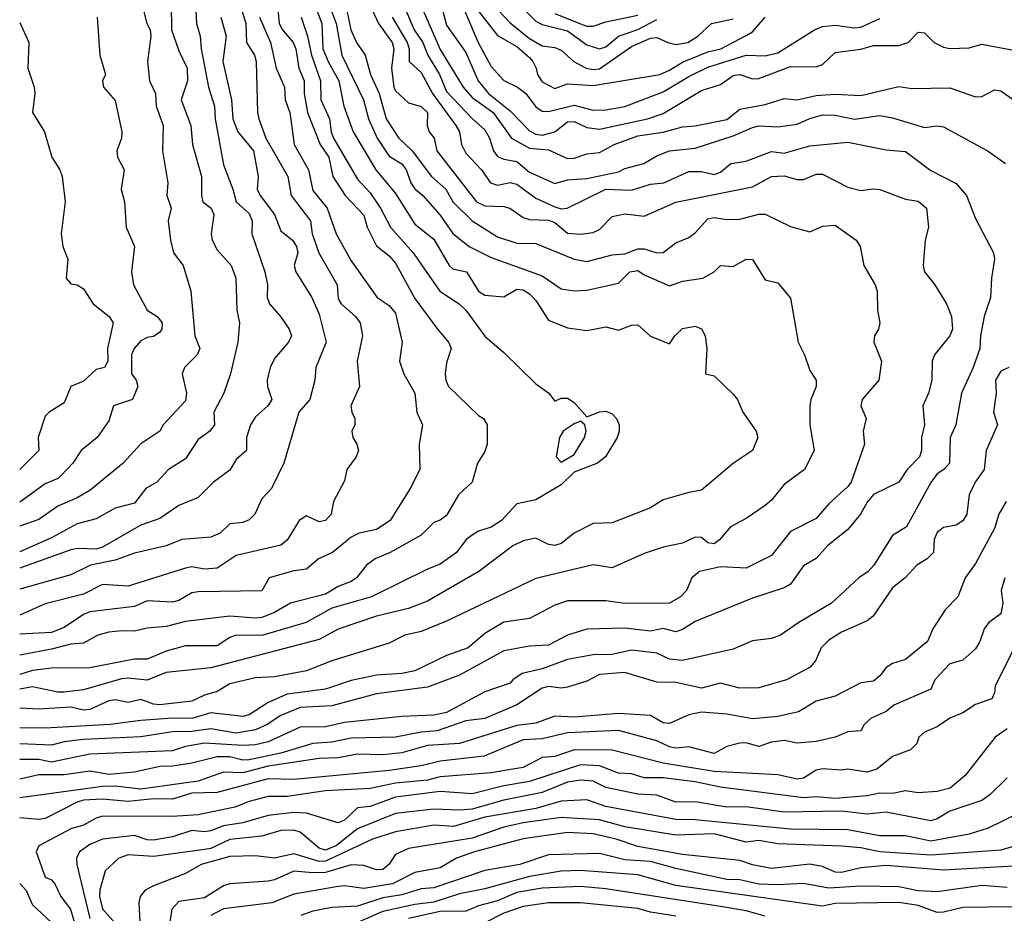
# Model space of a CAD drawing. Header units: metres. Extents: x -51132 to -49532, y -231222 to -229437.
# Tile 243 of 256: x -51132 to -51054, y -230371 to -230300. Entities that reach past the tile are written whole.
import ezdxf

# ---------------------------------------------------------------- set-up
doc = ezdxf.new("R2010")
doc.units = ezdxf.units.M
for name, color, linetype in [('CONTOUR_HALF', 8, 'Continuous'), ('CONTOUR_INDEX', 1, 'Continuous'), ('CONTOUR_INTER', 3, 'Continuous')]:
    doc.layers.add(name, color=color, linetype=linetype)

msp = doc.modelspace()

# ---------------------------------------------------------------- linework, layer by layer
at = {"layer": 'CONTOUR_HALF'}
for points, elevation in [([(-51102.754, -230296.259), (-51100.618, -230301.259), (-51099.951, -230302.259), (-51099.565, -230303.259), (-51098.635, -230304.759), (-51098.08, -230306.091), (-51096.08, -230308.231), (-51095.08, -230309.122), (-51094.702, -230309.759), (-51094.404, -230310.759), (-51094.08, -230311.198), (-51093.58, -230311.412), (-51092.58, -230311.587), (-51091.58, -230312.439), (-51089.58, -230313.311), (-51088.58, -230313.034), (-51087.08, -230312.939), (-51084.58, -230312.413), (-51084.08, -230312.154), (-51082.598, -230311.759), (-51081.58, -230311.143), (-51080.58, -230310.763), (-51078.58, -230310.56), (-51075.58, -230309.583), (-51074.08, -230308.928), (-51073.58, -230308.808), (-51072.08, -230308.877), (-51070.58, -230308.668), (-51069.58, -230308.214), (-51068.58, -230307.931), (-51067.58, -230307.966), (-51066.08, -230308.269), (-51064.08, -230307.995), (-51063.08, -230308.17), (-51060.58, -230308.935), (-51059.58, -230308.807), (-51059.08, -230308.882), (-51055.58, -230310.795), (-51054.223, -230311.759)], 59.5), ([(-51107.329, -230299.259), (-51106.754, -230300.759), (-51106.292, -230303.259), (-51104.609, -230306.759), (-51104.206, -230308.259), (-51103.528, -230309.759), (-51102.58, -230311.175), (-51101.58, -230311.787), (-51101.24, -230312.259), (-51100.895, -230313.259), (-51100.58, -230313.737), (-51099.949, -230314.259), (-51098.58, -230315.808), (-51097.58, -230317.24), (-51096.32, -230318.259), (-51094.58, -230319.122), (-51090.58, -230320.554), (-51089.08, -230321.574), (-51088.08, -230321.729), (-51087.08, -230321.679), (-51084.58, -230321.147), (-51083.689, -230320.259), (-51083.08, -230320.138), (-51082.58, -230320.478), (-51080.58, -230321.351), (-51079.58, -230320.98), (-51077.979, -230320.759), (-51077.087, -230320.259), (-51076.58, -230319.742), (-51075.58, -230319.834), (-51074.58, -230319.264), (-51074.08, -230319.294), (-51073.08, -230320.875), (-51072.08, -230321.12), (-51071.08, -230322.311), (-51070.501, -230325.759), (-51069.996, -230326.759), (-51069.58, -230327.99), (-51069.09, -230328.759), (-51069.088, -230329.259), (-51069.496, -230330.259), (-51069.562, -230330.759), (-51069.572, -230332.259), (-51069.238, -230334.259), (-51070.001, -230335.759), (-51071.58, -230336.939), (-51072.58, -230338.157), (-51073.08, -230338.58), (-51074.58, -230339.607), (-51075.809, -230340.259), (-51076.631, -230341.259), (-51077.08, -230341.578), (-51077.58, -230341.513), (-51078.08, -230341.103), (-51078.58, -230341.074), (-51079.58, -230341.55), (-51081.08, -230341.863), (-51082.58, -230342.36), (-51085.08, -230343.471), (-51086.58, -230343.235), (-51091.08, -230344.319), (-51098.08, -230347.652), (-51100.08, -230348.462), (-51101.358, -230348.759), (-51102.58, -230349.38), (-51107.08, -230350.773), (-51109.08, -230351.546), (-51111.58, -230352.013), (-51113.08, -230352.105), (-51115.08, -230352.566), (-51116.08, -230353.171), (-51117.08, -230353.462), (-51118.08, -230353.937), (-51120.58, -230354.221), (-51121.08, -230354.164), (-51122.08, -230353.8), (-51123.08, -230354.048), (-51124.08, -230353.843), (-51124.58, -230353.907), (-51126.08, -230354.584), (-51126.58, -230354.629), (-51127.58, -230354.415), (-51130.08, -230354.572), (-51131.58, -230354.49)], 61.5), ([(-51119.705, -230299.259), (-51119.676, -230301.259), (-51119.08, -230302.911), (-51118.434, -230304.259), (-51118.412, -230305.259), (-51118.911, -230306.759), (-51118.148, -230308.759), (-51118.029, -230310.259), (-51117.315, -230312.759), (-51117.323, -230314.259), (-51117.217, -230314.759), (-51116.564, -230315.259), (-51116.336, -230315.759), (-51116.548, -230317.259), (-51116.487, -230317.759), (-51116.08, -230318.513), (-51114.996, -230319.759), (-51114.622, -230320.759), (-51114.539, -230323.259), (-51114.329, -230324.259), (-51114.471, -230325.759), (-51115.041, -230328.259), (-51115.55, -230329.759), (-51116.34, -230331.259), (-51116.3, -230332.259), (-51116.665, -230332.759), (-51117.58, -230333.414), (-51118.58, -230334.917), (-51119.912, -230335.759), (-51120.822, -230336.759), (-51121.684, -230337.259), (-51122.58, -230338.392), (-51124.08, -230338.793), (-51125.58, -230339.618), (-51127.08, -230340.011), (-51129.08, -230341.132), (-51131.58, -230342.231)], 65.5), ([(-51104.08, -230299.347), (-51103.436, -230300.759), (-51102.345, -230302.259), (-51102.218, -230302.759), (-51102.406, -230304.259), (-51102.223, -230305.759), (-51102.08, -230306.059), (-51101.08, -230306.978), (-51100.08, -230307.279), (-51099.591, -230307.759), (-51099.602, -230308.759), (-51099.456, -230309.259), (-51099.066, -230309.759), (-51098.854, -230310.759), (-51095.722, -230314.759), (-51095.08, -230315.081), (-51093.58, -230315.128), (-51093.127, -230315.259), (-51092.08, -230315.984), (-51091.58, -230316.154), (-51090.08, -230316.192), (-51089.58, -230316.382), (-51088.58, -230317.228), (-51087.58, -230317.285), (-51086.58, -230317.159), (-51086.08, -230316.922), (-51085.08, -230315.905), (-51084.08, -230315.709), (-51082.58, -230315.88), (-51080.08, -230314.773), (-51074.08, -230313.573), (-51072.58, -230312.767), (-51071.58, -230312.713), (-51070.58, -230313.013), (-51070.08, -230312.996), (-51069.08, -230312.583), (-51068.58, -230312.588), (-51066.58, -230313.601), (-51065.58, -230313.864), (-51064.58, -230313.728), (-51064.08, -230313.798), (-51062.08, -230314.551), (-51061.08, -230314.698), (-51060.424, -230315.259), (-51060.265, -230316.759), (-51060.517, -230317.759), (-51060.694, -230319.759), (-51060.567, -230320.259), (-51059.758, -230321.259), (-51058.853, -230322.759), (-51058.47, -230323.759), (-51058.371, -230324.759), (-51058.58, -230325.259), (-51059.8, -230326.759), (-51059.979, -230327.259), (-51060.004, -230328.759), (-51060.255, -230329.759), (-51060.704, -230330.759), (-51060.57, -230332.259), (-51060.815, -230333.259), (-51060.8, -230334.259), (-51060.972, -230334.759), (-51061.936, -230335.759), (-51062.58, -230336.748), (-51064.58, -230337.716), (-51065.08, -230338.314), (-51065.589, -230339.259), (-51066.58, -230340.454), (-51068.194, -230341.759), (-51069.08, -230342.748), (-51070.08, -230343.33), (-51071.08, -230344.746), (-51071.58, -230345.035), (-51074.08, -230345.859), (-51078.58, -230347.674), (-51079.58, -230348.32), (-51080.08, -230348.504), (-51081.08, -230348.246), (-51082.08, -230348.432), (-51084.08, -230348.217), (-51087.08, -230348.297), (-51088.58, -230348.769), (-51090.08, -230349.534), (-51091.58, -230349.626), (-51093.58, -230349.985), (-51097.08, -230351.906), (-51099.58, -230352.835), (-51103.58, -230353.372), (-51107.08, -230354.305), (-51109.58, -230354.434), (-51111.08, -230355.056), (-51112.15, -230355.759), (-51113.08, -230356.179), (-51114.58, -230356.433), (-51116.58, -230356.1), (-51118.08, -230356.323), (-51119.58, -230356.348), (-51122.08, -230356.737), (-51126.58, -230356.938), (-51128.08, -230357.115), (-51129.08, -230357.391), (-51131.58, -230357.274)], 60.5), ([(-51098.627, -230298.759), (-51098.08, -230300.902), (-51096.58, -230303.041), (-51095.604, -230305.259), (-51094.801, -230306.259), (-51093.08, -230307.628), (-51091.58, -230309.191), (-51091.08, -230309.451), (-51090.58, -230309.527), (-51089.58, -230309.261), (-51088.58, -230308.475), (-51088.08, -230308.468), (-51087.08, -230308.927), (-51086.08, -230309.044), (-51082.306, -230308.259), (-51081.08, -230307.832), (-51078.08, -230306.018), (-51076.58, -230305.563), (-51075.58, -230304.857), (-51075.08, -230304.778), (-51074.08, -230305.107), (-51073.58, -230305.072), (-51071.08, -230304.128), (-51069.08, -230304.158), (-51068.58, -230303.973), (-51067.58, -230303.034), (-51065.58, -230302.779), (-51064.58, -230302.488), (-51062.58, -230302.501), (-51061.854, -230302.259), (-51061.08, -230301.454), (-51060.58, -230301.487), (-51059.807, -230302.259), (-51059.08, -230302.636), (-51058.58, -230302.741), (-51057.08, -230302.666), (-51056.08, -230302.383), (-51053.58, -230302.859)], 58.5), ([(-51095.58, -230299.793), (-51094.08, -230301.703), (-51092.58, -230302.568), (-51091.58, -230303.44), (-51091.307, -230303.759), (-51091.048, -230304.259), (-51090.959, -230304.759), (-51090.58, -230305.355), (-51089.58, -230305.862), (-51088.58, -230305.494), (-51086.58, -230305.637), (-51081.336, -230304.759), (-51080.58, -230304.44), (-51079.58, -230303.803), (-51077.58, -230302.996), (-51076.566, -230302.759), (-51074.58, -230301.718), (-51074.08, -230301.429), (-51073.08, -230300.27)], 57.5), ([(-51091.926, -230299.759), (-51091.08, -230300.571), (-51090.58, -230300.855), (-51088.58, -230301.333), (-51087.08, -230302.45), (-51086.08, -230302.744), (-51085.58, -230302.608), (-51084.58, -230301.749), (-51083.08, -230301.225), (-51081.58, -230300.463)], 56.5), ([(-51109.501, -230300.259), (-51109.007, -230301.759), (-51108.684, -230303.259), (-51107.97, -230305.259), (-51107.961, -230306.759), (-51107.265, -230308.259), (-51107.148, -230309.259), (-51106.958, -230309.759), (-51105.08, -230312.972), (-51104.08, -230314.04), (-51103.259, -230315.259), (-51102.483, -230316.759), (-51100.691, -230318.759), (-51098.6, -230321.759), (-51097.083, -230322.759), (-51096.561, -230323.259), (-51095.08, -230325.301), (-51093.58, -230326.589), (-51091.08, -230329.05), (-51090.065, -230329.759), (-51089.58, -230330.408), (-51089.08, -230330.17), (-51088.58, -230330.162), (-51088.08, -230330.504), (-51087.08, -230331.631), (-51086.08, -230331.232), (-51085.58, -230331.184), (-51085.08, -230331.401), (-51084.748, -230331.759), (-51084.535, -230332.259), (-51084.534, -230332.759), (-51084.685, -230333.259), (-51085.62, -230334.759), (-51086.247, -230335.259), (-51088.08, -230335.98), (-51089.08, -230336.972), (-51091.08, -230338.145), (-51092.58, -230338.446), (-51093.778, -230339.759), (-51094.58, -230340.29), (-51095.58, -230340.61), (-51096.08, -230340.923), (-51096.537, -230341.259), (-51097.315, -230342.259), (-51098.58, -230343.198), (-51099.58, -230343.579), (-51103.964, -230345.759), (-51107.08, -230346.651), (-51109.109, -230347.759), (-51112.58, -230348.778), (-51114.583, -230348.759), (-51115.08, -230348.942), (-51116.08, -230349.601), (-51118.58, -230349.583), (-51120.08, -230350.005), (-51121.58, -230350.64), (-51122.58, -230350.633), (-51126.08, -230351.308), (-51129.08, -230351.358), (-51130.58, -230351.525), (-51131.58, -230351.836)], 62.5), ([(-51112.749, -230300.259), (-51111.886, -230302.259), (-51111.448, -230304.259), (-51110.806, -230305.759), (-51110.754, -230306.759), (-51110.378, -230307.759), (-51110.031, -230310.259), (-51108.929, -230312.259), (-51108.58, -230313.88), (-51107.45, -230315.259), (-51106.744, -230317.259), (-51105.58, -230319.388), (-51103.535, -230322.259), (-51102.58, -230322.889), (-51102.08, -230323.489), (-51101.565, -230325.759), (-51101.781, -230327.259), (-51101.444, -230328.259), (-51100.581, -230329.759), (-51100.406, -230331.259), (-51099.97, -230332.259), (-51100.244, -230333.759), (-51100.189, -230335.759), (-51100.941, -230337.259), (-51102.498, -230339.759), (-51103.58, -230340.474), (-51104.944, -230340.759), (-51105.58, -230341.078), (-51107.03, -230342.259), (-51108.12, -230342.759), (-51109.08, -230343.575), (-51110.08, -230343.72), (-51111.993, -230344.259), (-51112.58, -230345.283), (-51117.58, -230345.346), (-51118.08, -230345.445), (-51119.08, -230346.041), (-51119.58, -230346.17), (-51121.58, -230346.057), (-51122.58, -230346.515), (-51126.08, -230346.938), (-51126.58, -230347.13), (-51128.08, -230348.154), (-51129.08, -230348.538), (-51131.58, -230348.678)], 63.5), ([(-51115.804, -230300.259), (-51115.387, -230301.759), (-51115.645, -230303.759), (-51114.963, -230306.759), (-51114.846, -230308.259), (-51114.472, -230309.259), (-51113.244, -230310.759), (-51112.873, -230312.759), (-51112.94, -230313.759), (-51112.699, -230314.259), (-51111.576, -230315.759), (-51111.08, -230317.029), (-51110.175, -230317.759), (-51109.868, -230318.259), (-51109.753, -230318.759), (-51110.054, -230319.759), (-51109.923, -230320.259), (-51108.667, -230322.259), (-51108.08, -230323.58), (-51107.537, -230325.759), (-51108.344, -230327.759), (-51108.432, -230328.759), (-51108.808, -230330.259), (-51109.669, -230331.259), (-51110.851, -230335.259), (-51111.814, -230337.259), (-51112.58, -230338.069), (-51113.125, -230339.259), (-51113.58, -230339.7), (-51114.08, -230339.93), (-51115.08, -230340.016), (-51115.858, -230340.759), (-51116.58, -230341.064), (-51118.859, -230341.259), (-51120.08, -230341.752), (-51122.58, -230342.316), (-51124.08, -230342.883), (-51126.013, -230343.259), (-51127.58, -230344.011), (-51131.58, -230345.153)], 64.5), ([(-51125.504, -230300.259), (-51125.282, -230303.259), (-51124.834, -230304.759), (-51125.092, -230305.259), (-51124.995, -230305.759), (-51124.08, -230306.797), (-51123.576, -230309.259), (-51123.594, -230309.759), (-51123.948, -230310.759), (-51123.905, -230311.259), (-51123.391, -230312.259), (-51123.616, -230313.759), (-51123.351, -230314.759), (-51123.213, -230316.759), (-51122.57, -230318.259), (-51122.807, -230320.259), (-51122.646, -230321.259), (-51121.582, -230323.259), (-51120.783, -230323.759), (-51120.407, -230324.259), (-51120.425, -230324.759), (-51120.58, -230324.986), (-51121.08, -230325.319), (-51121.58, -230325.397), (-51122.08, -230325.672), (-51122.591, -230326.259), (-51122.811, -230326.759), (-51122.808, -230328.259), (-51122.453, -230328.759), (-51122.31, -230329.259), (-51122.74, -230330.259), (-51124.214, -230330.759), (-51124.58, -230331.95), (-51125.489, -230333.259), (-51126.76, -230334.259), (-51127.402, -230335.259), (-51128.339, -230336.259), (-51128.58, -230336.474), (-51129.58, -230336.888), (-51131.58, -230338.311)], 66.5), ([(-51053.97, -230327.759), (-51054.58, -230328.043), (-51055.002, -230328.759), (-51054.944, -230329.759), (-51055.173, -230331.259), (-51054.842, -230332.259), (-51055.728, -230334.259), (-51055.901, -230335.759), (-51056.61, -230336.759), (-51057.066, -230337.759), (-51057.252, -230339.259), (-51057.58, -230339.776), (-51058.08, -230340.122), (-51059.08, -230340.298), (-51059.58, -230340.701), (-51059.81, -230341.259), (-51059.873, -230342.259), (-51060.378, -230342.759), (-51061.185, -230343.259), (-51062.104, -230344.259), (-51063.08, -230345.056), (-51064.611, -230347.259), (-51065.08, -230347.62), (-51067.08, -230348.516), (-51068.08, -230349.145), (-51068.691, -230349.759), (-51069.118, -230350.759), (-51069.541, -230351.259), (-51071.418, -230352.259), (-51073.58, -230352.893), (-51075.08, -230352.914), (-51076.58, -230352.526), (-51078.08, -230352.902), (-51080.08, -230352.475), (-51081.58, -230352.443), (-51084.08, -230351.684), (-51086.08, -230351.854), (-51087.08, -230352.372), (-51088.58, -230352.849), (-51089.08, -230352.922), (-51090.08, -230352.791), (-51090.58, -230352.913), (-51092.58, -230354.212), (-51095.08, -230355.282), (-51096.58, -230355.49), (-51098.822, -230356.259), (-51100.08, -230356.369), (-51102.08, -230356.771), (-51105.58, -230356.833), (-51107.08, -230357.162), (-51108.58, -230357.261), (-51111.08, -230358.018), (-51113.58, -230358.531), (-51114.08, -230358.566), (-51115.08, -230358.291), (-51116.08, -230358.303), (-51118.08, -230358.812), (-51119.58, -230359.041), (-51120.58, -230359.057), (-51122.58, -230359.511), (-51124.58, -230359.677), (-51126.08, -230359.422), (-51128.08, -230359.722), (-51130.08, -230359.717), (-51131.58, -230360.05)], 59.5), ([(-51088.08, -230332.169), (-51088.939, -230332.759), (-51089.227, -230333.259), (-51089.482, -230334.759), (-51089.08, -230335.18), (-51088.08, -230334.581), (-51087.263, -230333.259), (-51087.118, -230332.759), (-51087.22, -230332.259), (-51087.58, -230331.959), (-51088.08, -230332.169)], 62.5), ([(-51054.274, -230344.259), (-51054.559, -230345.259), (-51054.437, -230346.259), (-51054.58, -230347.073), (-51055.517, -230347.759), (-51055.906, -230348.259), (-51056.231, -230349.259), (-51056.58, -230349.826), (-51057.58, -230350.706), (-51058.58, -230351.005), (-51059.765, -230352.259), (-51060.08, -230352.989), (-51062.986, -230354.259), (-51063.58, -230354.739), (-51064.755, -230355.259), (-51065.311, -230355.759), (-51065.58, -230356.261), (-51066.58, -230356.335), (-51067.58, -230356.765), (-51069.08, -230357.099), (-51070.58, -230357.236), (-51071.58, -230357.026), (-51072.58, -230357.149), (-51073.58, -230357.495), (-51074.58, -230357.193), (-51075.08, -230357.238), (-51076.08, -230357.491), (-51077.08, -230358.046), (-51079.08, -230357.528), (-51080.08, -230357.625), (-51080.58, -230357.53), (-51081.58, -230357.047), (-51084.58, -230356.242), (-51088.58, -230356.409), (-51090.58, -230356.889), (-51092.08, -230356.966), (-51095.144, -230358.259), (-51098.58, -230358.645), (-51100.08, -230359.014), (-51102.58, -230359.373), (-51110.08, -230360.07), (-51112.08, -230360.04), (-51116.08, -230361.088), (-51118.08, -230361.155), (-51119.58, -230361.619), (-51121.08, -230361.586), (-51123.08, -230361.797), (-51125.08, -230361.611), (-51126.58, -230361.706), (-51127.08, -230361.847), (-51129.58, -230363.144), (-51130.08, -230363.227), (-51131.58, -230363.081)], 58.5), ([(-51054.08, -230356.107), (-51055.037, -230356.759), (-51057.383, -230359.759), (-51058.553, -230360.759), (-51059.58, -230361.022), (-51061.08, -230361.128), (-51062.08, -230360.979), (-51063.08, -230361.175), (-51064.08, -230361.153), (-51065.08, -230361.372), (-51067.58, -230361.582), (-51069.08, -230361.437), (-51070.08, -230361.508), (-51076.58, -230360.689), (-51078.58, -230360.251), (-51081.08, -230359.953), (-51082.58, -230359.947), (-51083.58, -230359.633), (-51084.58, -230359.581), (-51086.08, -230359.019), (-51087.58, -230358.919), (-51091.58, -230360.241), (-51093.58, -230360.581), (-51096.08, -230361.194), (-51098.58, -230361.022), (-51102.08, -230361.462), (-51104.08, -230362.197), (-51105.08, -230362.31), (-51106.08, -230363.261), (-51106.58, -230363.487), (-51109.08, -230362.73), (-51110.08, -230362.657), (-51112.08, -230362.917), (-51114.08, -230363.493), (-51115.58, -230363.72), (-51116.58, -230364.111), (-51117.08, -230364.188), (-51118.08, -230364.088), (-51119.58, -230364.59), (-51121.08, -230364.832), (-51121.58, -230364.809), (-51122.58, -230364.486), (-51125.08, -230364.755), (-51126.08, -230365.173), (-51126.891, -230365.759), (-51127.124, -230366.259), (-51127.096, -230366.759), (-51126.08, -230370.997)], 57.5), ([(-51053.08, -230362.682), (-51055.58, -230363.904), (-51057.08, -230364.371), (-51060.08, -230364.918), (-51062.08, -230364.498), (-51064.08, -230364.503), (-51066.58, -230364.041), (-51071.08, -230363.97), (-51078.58, -230363.252), (-51080.08, -230363.227), (-51085.58, -230362.195), (-51087.08, -230361.68), (-51089.08, -230361.778), (-51091.08, -230362.356), (-51095.08, -230363.029), (-51097.533, -230363.759), (-51099.08, -230363.674), (-51102.08, -230364.179), (-51103.889, -230364.759), (-51107.58, -230366.477), (-51108.08, -230366.509), (-51110.08, -230365.918), (-51111.58, -230366.245), (-51113.08, -230366.072), (-51115.08, -230366.134), (-51117.345, -230366.759), (-51118.58, -230367.449), (-51121.08, -230368.413), (-51121.728, -230368.759), (-51122.12, -230369.259), (-51122.244, -230369.759), (-51122.158, -230371.259)], 56.5), ([(-51053.58, -230366.887), (-51059.08, -230367.198), (-51063.58, -230366.823), (-51065.58, -230367.006), (-51067.08, -230367.373), (-51067.58, -230367.345), (-51068.58, -230366.901), (-51069.58, -230366.725), (-51072.58, -230367.053), (-51074.08, -230366.788), (-51075.08, -230366.443), (-51079.58, -230365.953), (-51083.08, -230365.339), (-51084.77, -230364.759), (-51086.58, -230364.349), (-51088.58, -230364.241), (-51092.08, -230364.737), (-51095.897, -230365.759), (-51097.315, -230366.259), (-51098.58, -230367.011), (-51100.58, -230367.381), (-51102.313, -230368.259), (-51104.58, -230368.635), (-51106.08, -230368.421), (-51106.58, -230368.483), (-51110.08, -230369.07), (-51111.783, -230369.759), (-51115.58, -230370.237), (-51116.568, -230370.759)], 55.5), ([(-51045.58, -230369.961), (-51057.58, -230370.116), (-51059.08, -230370.492), (-51059.58, -230370.508), (-51061.08, -230369.969), (-51062.58, -230369.725), (-51067.58, -230369.818), (-51068.58, -230370.022), (-51080.08, -230368.404), (-51083.08, -230367.557), (-51087.58, -230367.21), (-51089.08, -230367.268), (-51091.58, -230367.691), (-51095.08, -230368.648), (-51097.08, -230369.04), (-51099.08, -230369.704), (-51100.58, -230369.878), (-51103.08, -230370.43), (-51105.08, -230371.302)], 54.5), ([(-51131.58, -230368.245), (-51131.08, -230368.786), (-51130.58, -230369.91), (-51129.08, -230371.307)], 58.5), ([(-51080.08, -230370.8), (-51082.08, -230370.502), (-51083.08, -230370.199), (-51087.58, -230369.754), (-51090.08, -230369.764), (-51092.08, -230370.033), (-51093.58, -230370.562), (-51095.08, -230371.327)], 53.5)]:
    msp.add_lwpolyline(points, dxfattribs=dict(at, elevation=elevation))
at = {"layer": 'CONTOUR_INDEX'}
for points, elevation in [([(-51117.809, -230298.759), (-51117.711, -230300.759), (-51117.412, -230301.759), (-51117.341, -230302.759), (-51116.763, -230305.759), (-51116.284, -230307.259), (-51116.251, -230308.259), (-51115.58, -230311.852), (-51114.85, -230313.759), (-51114.6, -230314.759), (-51113.58, -230315.672), (-51113.338, -230316.259), (-51113.354, -230317.259), (-51112.355, -230320.259), (-51112.137, -230321.259), (-51112.15, -230322.259), (-51111.967, -230322.759), (-51111.107, -230323.759), (-51110.421, -230324.759), (-51110.243, -230325.259), (-51110.495, -230325.759), (-51111.58, -230327.048), (-51111.919, -230327.759), (-51112.165, -230328.759), (-51112.129, -230329.259), (-51111.806, -230330.259), (-51112.108, -230330.759), (-51113.08, -230331.633), (-51113.477, -230332.259), (-51113.785, -230333.259), (-51113.772, -230334.259), (-51114.58, -230334.968), (-51115.08, -230335.824), (-51116.377, -230336.759), (-51117.58, -230337.945), (-51119.08, -230338.573), (-51120.58, -230339.598), (-51122.08, -230340.132), (-51125.08, -230341.851), (-51125.58, -230342.005), (-51127.08, -230341.965), (-51127.58, -230342.061), (-51131.58, -230343.505)], 65), ([(-51102.347, -230300.259), (-51101.181, -230302.259), (-51101.007, -230302.759), (-51101.009, -230303.759), (-51100.08, -230304.623), (-51099.19, -230306.259), (-51097.361, -230308.759), (-51097.058, -230309.259), (-51096.92, -230310.259), (-51096.58, -230310.94), (-51095.35, -230312.259), (-51094.638, -230313.259), (-51094.08, -230313.438), (-51093.08, -230313.246), (-51092.58, -230313.363), (-51091.08, -230314.469), (-51089.58, -230315.142), (-51089.08, -230315.299), (-51088.627, -230315.259), (-51085.58, -230313.752), (-51083.58, -230313.833), (-51082.08, -230313.371), (-51081.039, -230313.259), (-51079.08, -230312.382), (-51078.08, -230312.382), (-51077.08, -230312.626), (-51076.58, -230312.434), (-51075.767, -230311.759), (-51074.58, -230311.576), (-51072.58, -230310.806), (-51071.58, -230310.939), (-51069.58, -230310.366), (-51066.58, -230310.086), (-51063.58, -230310.683), (-51062.08, -230310.822), (-51060.08, -230312.287), (-51058.08, -230313.322), (-51057.278, -230314.259), (-51056.58, -230316.079), (-51055.16, -230318.759), (-51055.089, -230319.259), (-51055.321, -230320.759), (-51055.388, -230322.259), (-51055.899, -230323.759), (-51056.191, -230325.259), (-51056.238, -230326.259), (-51056.745, -230327.759), (-51057.674, -230329.759), (-51058.117, -230332.259), (-51058.556, -230333.259), (-51058.618, -230335.259), (-51059.054, -230335.759), (-51059.58, -230336.093), (-51060.08, -230336.79), (-51061.994, -230340.259), (-51063.08, -230340.932), (-51064.564, -230343.259), (-51065.007, -230343.759), (-51065.72, -230344.259), (-51067.867, -230346.259), (-51070.448, -230347.759), (-51071.872, -230348.759), (-51072.58, -230349.008), (-51074.08, -230349.189), (-51075.58, -230349.867), (-51079.58, -230350.746), (-51080.58, -230350.649), (-51081.58, -230350.181), (-51083.58, -230349.925), (-51085.08, -230350.281), (-51086.58, -230350.303), (-51088.58, -230350.666), (-51090.58, -230351.397), (-51092.138, -230351.759), (-51092.879, -230352.259), (-51093.08, -230352.533), (-51095.08, -230353.204), (-51098.08, -230354.832), (-51099.08, -230355.025), (-51101.58, -230355.143), (-51106.08, -230355.615), (-51107.58, -230355.94), (-51109.58, -230355.972), (-51112.08, -230357.13), (-51113.08, -230357.354), (-51114.08, -230357.419), (-51117.08, -230357.232), (-51118.58, -230357.494), (-51119.58, -230357.834), (-51126.08, -230358.097), (-51129.08, -230358.721), (-51130.08, -230358.511), (-51131.58, -230358.503)], 60), ([(-51054.08, -230368.545), (-51056.08, -230368.392), (-51059.58, -230368.902), (-51061.08, -230368.809), (-51062.58, -230368.497), (-51065.58, -230368.451), (-51068.08, -230368.606), (-51070.08, -230368.249), (-51072.08, -230368.356), (-51073.58, -230368.282), (-51075.08, -230367.964), (-51076.08, -230367.927), (-51080.08, -230367.067), (-51082.08, -230366.511), (-51084.08, -230366.394), (-51086.08, -230365.89), (-51090.08, -230365.994), (-51092.326, -230366.759), (-51095.08, -230367.226), (-51099.08, -230368.574), (-51100.08, -230368.671), (-51101.58, -230369.14), (-51103.08, -230369.355), (-51105.08, -230370.025), (-51107.08, -230370.121), (-51108.58, -230370.42), (-51109.53, -230370.759)], 55)]:
    msp.add_lwpolyline(points, dxfattribs=dict(at, elevation=elevation))
at = {"layer": 'CONTOUR_INTER'}
for points, elevation in [([(-51111.451, -230298.259), (-51111.214, -230300.759), (-51110.965, -230301.259), (-51110.126, -230302.259), (-51109.913, -230302.759), (-51109.673, -230304.259), (-51109.252, -230305.259), (-51109.267, -230306.259), (-51109.004, -230307.759), (-51108.01, -230310.259), (-51107.315, -230311.259), (-51107.008, -230312.759), (-51106.033, -230314.259), (-51104.58, -230315.815), (-51104.305, -230316.759), (-51103.58, -230318.203), (-51102.58, -230318.993), (-51102.08, -230319.561), (-51100.58, -230322.331), (-51098.798, -230324.759), (-51097.919, -230325.759), (-51097.716, -230326.259), (-51098.08, -230327.383), (-51098.199, -230328.259), (-51098.15, -230328.759), (-51097.928, -230329.259), (-51095.58, -230331.517), (-51095.189, -230331.759), (-51094.899, -230332.259), (-51094.907, -230333.759), (-51095.08, -230334.342), (-51095.658, -230335.259), (-51096.075, -230336.759), (-51097.138, -230337.759), (-51098.08, -230339.372), (-51098.58, -230339.739), (-51099.08, -230339.922), (-51100.08, -230340.918), (-51102.505, -230342.259), (-51103.673, -230342.759), (-51104.369, -230343.259), (-51105.138, -230344.259), (-51105.58, -230344.552), (-51106.58, -230344.949), (-51107.58, -230345.538), (-51110.334, -230346.259), (-51111.58, -230346.974), (-51112.58, -230347.364), (-51113.08, -230347.43), (-51115.08, -230347.265), (-51118.58, -230347.685), (-51120.08, -230348.087), (-51121.58, -230348.203), (-51122.58, -230348.444), (-51123.58, -230348.405), (-51124.58, -230348.534), (-51125.44, -230348.759), (-51126.58, -230349.374), (-51127.58, -230349.462), (-51129.08, -230349.868), (-51131.58, -230350.316)], 63), ([(-51114.591, -230298.259), (-51113.845, -230300.759), (-51113.778, -230302.259), (-51113.166, -230303.259), (-51113.035, -230303.759), (-51112.919, -230307.759), (-51112.813, -230308.259), (-51112.258, -230309.759), (-51110.55, -230312.759), (-51110.269, -230314.259), (-51108.768, -230316.259), (-51108.639, -230317.259), (-51108.115, -230318.759), (-51106.678, -230321.259), (-51106.58, -230322.358), (-51106.359, -230322.759), (-51105.237, -230323.759), (-51104.869, -230324.259), (-51104.667, -230325.259), (-51105.105, -230327.259), (-51104.919, -230329.259), (-51105.59, -230330.759), (-51105.521, -230331.259), (-51105.274, -230331.759), (-51105.287, -230332.259), (-51105.514, -230332.759), (-51105.442, -230333.259), (-51105.126, -230333.759), (-51104.995, -230334.259), (-51105.17, -230334.759), (-51105.902, -230335.759), (-51106.08, -230336.641), (-51106.946, -230338.259), (-51107.126, -230339.259), (-51107.58, -230339.748), (-51108.08, -230339.858), (-51109.08, -230339.405), (-51109.654, -230339.759), (-51110.58, -230341.299), (-51111.08, -230341.694), (-51114.58, -230342.504), (-51116.08, -230343.5), (-51117.08, -230343.579), (-51118.08, -230343.4), (-51118.58, -230343.495), (-51123.08, -230344.904), (-51125.08, -230344.782), (-51126.58, -230345.529), (-51129.58, -230346.289), (-51131.58, -230347.194)], 64), ([(-51122.231, -230298.259), (-51121.61, -230300.759), (-51121.333, -230301.259), (-51121.291, -230301.759), (-51121.538, -230303.759), (-51121.401, -230305.259), (-51120.936, -230306.259), (-51120.863, -230307.259), (-51120.332, -230308.759), (-51120.363, -230310.759), (-51119.946, -230313.259), (-51120.044, -230314.259), (-51119.694, -230315.259), (-51119.917, -230316.259), (-51119.755, -230317.759), (-51119.52, -230318.759), (-51118.762, -230319.759), (-51118.161, -230321.759), (-51117.826, -230325.259), (-51117.453, -230326.259), (-51117.655, -230326.759), (-51118.658, -230327.759), (-51118.839, -230328.259), (-51118.502, -230329.759), (-51118.58, -230330.367), (-51120.31, -230332.259), (-51120.588, -230332.759), (-51122.08, -230333.734), (-51123.451, -230335.259), (-51126.08, -230337.399), (-51127.08, -230337.989), (-51128.58, -230338.629), (-51130.08, -230339.691), (-51131.58, -230340.2)], 66), ([(-51106.08, -230298.827), (-51105.589, -230301.259), (-51105.158, -230302.259), (-51104.477, -230303.259), (-51104.061, -230304.759), (-51103.366, -230306.259), (-51102.831, -230308.259), (-51101.84, -230309.759), (-51100.774, -230310.759), (-51099.259, -230312.759), (-51098.143, -230313.759), (-51097.58, -230314.764), (-51096.08, -230316.245), (-51094.08, -230317.509), (-51092.58, -230317.997), (-51091.08, -230318.037), (-51088.08, -230319.261), (-51087.08, -230319.429), (-51085.08, -230318.926), (-51084.08, -230318.827), (-51083.08, -230318.444), (-51082.58, -230318.446), (-51081.58, -230318.75), (-51081.08, -230318.728), (-51080.08, -230317.968), (-51079.08, -230317.549), (-51078.58, -230317.185), (-51077.58, -230316.085), (-51077.08, -230315.981), (-51076.08, -230316.137), (-51075.08, -230316.125), (-51073.58, -230315.731), (-51073.08, -230315.733), (-51071.08, -230316.7), (-51069.58, -230317.113), (-51068.58, -230316.661), (-51067.58, -230316.593), (-51065.946, -230317.759), (-51065.623, -230318.259), (-51065.326, -230319.759), (-51064.457, -230321.259), (-51064.288, -230321.759), (-51064.273, -230323.259), (-51064.07, -230324.259), (-51064.194, -230324.759), (-51064.5, -230325.259), (-51064.555, -230325.759), (-51063.955, -230327.259), (-51064.157, -230328.759), (-51065.468, -230330.259), (-51065.565, -230330.759), (-51065.146, -230331.759), (-51065.38, -230332.759), (-51065.288, -230333.759), (-51066.329, -230336.759), (-51066.58, -230337.085), (-51068.08, -230338.447), (-51069.08, -230339.592), (-51071.08, -230340.615), (-51072.58, -230342.502), (-51074.58, -230343.513), (-51076.58, -230343.401), (-51078.242, -230343.759), (-51078.847, -230344.259), (-51079.241, -230345.259), (-51079.714, -230345.759), (-51080.58, -230346.245), (-51084.08, -230346.274), (-51085.58, -230346.057), (-51088.58, -230346.06), (-51089.58, -230346.398), (-51091.58, -230347.451), (-51093.58, -230347.735), (-51095.08, -230348.631), (-51096.388, -230349.759), (-51098.08, -230350.346), (-51100.58, -230351.554), (-51101.58, -230351.777), (-51103.58, -230351.89), (-51105.58, -230352.312), (-51107.58, -230352.982), (-51110.58, -230353.384), (-51112.08, -230354.032), (-51113.58, -230354.998), (-51114.08, -230355.147), (-51116.58, -230354.854), (-51118.08, -230355.288), (-51119.58, -230355.274), (-51122.08, -230355.441), (-51124.474, -230355.759), (-51129.58, -230356.055), (-51131.58, -230356.023)], 61), ([(-51108.456, -230299.259), (-51107.88, -230300.759), (-51107.779, -230302.759), (-51107.377, -230303.759), (-51106.546, -230305.259), (-51106.147, -230307.259), (-51105.42, -230309.259), (-51103.635, -230312.259), (-51102.08, -230314.108), (-51100.58, -230316.507), (-51099.08, -230317.679), (-51097.876, -230319.759), (-51097.58, -230320.011), (-51096.509, -230320.259), (-51095.58, -230321.755), (-51095.08, -230322.086), (-51093.58, -230322.211), (-51092.58, -230321.617), (-51092.08, -230321.674), (-51091.58, -230321.969), (-51091.08, -230322.498), (-51090.08, -230324.041), (-51088.58, -230324.641), (-51087.08, -230324.862), (-51085.58, -230324.569), (-51084.58, -230324.825), (-51083.58, -230324.436), (-51083.08, -230324.412), (-51082.08, -230325.309), (-51080.58, -230325.911), (-51080.172, -230325.259), (-51079.58, -230324.691), (-51078.58, -230324.523), (-51078.08, -230324.715), (-51077.799, -230325.259), (-51077.662, -230326.259), (-51077.753, -230328.259), (-51077.08, -230328.412), (-51075.58, -230329.859), (-51075.26, -230330.259), (-51074.842, -230331.259), (-51073.783, -230332.759), (-51073.668, -230333.259), (-51074.08, -230334.26), (-51075.573, -230335.259), (-51078.08, -230337.392), (-51079.08, -230337.552), (-51081.08, -230338.151), (-51082.08, -230338.779), (-51085.08, -230339.956), (-51086.58, -230339.985), (-51088.08, -230340.75), (-51089.08, -230341.554), (-51089.58, -230341.719), (-51090.08, -230341.654), (-51091.08, -230341.136), (-51092.08, -230341.364), (-51092.891, -230341.759), (-51095.556, -230343.759), (-51099.58, -230346.09), (-51101.08, -230346.666), (-51103.58, -230347.275), (-51106.58, -230348.286), (-51108.08, -230349.1), (-51116.58, -230351.328), (-51120.08, -230351.683), (-51121.58, -230352.294), (-51123.08, -230352.121), (-51123.58, -230352.179), (-51126.58, -230353.043), (-51128.08, -230353.239), (-51128.58, -230353.233), (-51130.58, -230352.8), (-51131.58, -230352.989)], 62), ([(-51094.47, -230299.259), (-51093.08, -230300.709), (-51091.58, -230301.935), (-51090.58, -230302.523), (-51089.58, -230302.661), (-51089.08, -230302.87), (-51088.097, -230303.759), (-51087.138, -230304.259), (-51086.58, -230304.38), (-51086.08, -230304.315), (-51083.58, -230302.58), (-51082.08, -230301.928), (-51081.58, -230301.859), (-51080.722, -230302.259), (-51080.08, -230302.404), (-51079.15, -230302.259), (-51078.352, -230301.759), (-51077.286, -230300.759), (-51075.58, -230300.411)], 57), ([(-51099.906, -230299.759), (-51098.58, -230302.806), (-51096.771, -230305.759), (-51096.08, -230306.568), (-51094.432, -230307.759), (-51092.997, -230309.759), (-51091.58, -230310.546), (-51090.08, -230310.685), (-51088.58, -230311.351), (-51088.08, -230311.326), (-51087.08, -230311.004), (-51086.08, -230310.888), (-51084.93, -230310.259), (-51083.08, -230309.573), (-51081.08, -230309.295), (-51079.58, -230308.876), (-51078.58, -230308.796), (-51076.08, -230308.311), (-51075.08, -230307.483), (-51073.08, -230307.121), (-51071.58, -230306.658), (-51070.58, -230306.744), (-51069.08, -230306.414), (-51067.58, -230306.312), (-51065.58, -230306.419), (-51062.58, -230305.704), (-51061.58, -230305.859), (-51058.58, -230305.81), (-51056.58, -230306.511), (-51056.08, -230306.501), (-51055.08, -230305.965), (-51054.58, -230306.057), (-51053.58, -230306.755)], 59), ([(-51096.665, -230299.759), (-51095.589, -230302.259), (-51094.58, -230304.149), (-51093.58, -230305.249), (-51092.526, -230305.759), (-51091.858, -230306.259), (-51091.08, -230307.316), (-51090.58, -230307.649), (-51090.08, -230307.66), (-51088.08, -230307.186), (-51086.58, -230307.578), (-51085.58, -230307.541), (-51084.08, -230307.282), (-51081.08, -230306.141), (-51079.08, -230304.928), (-51077.58, -230304.201), (-51074.58, -230303.239), (-51073.08, -230303.304), (-51072.08, -230303.069), (-51069.198, -230301.259), (-51068.58, -230301.015), (-51067.58, -230300.902), (-51066.08, -230301.118), (-51065.58, -230301.045), (-51064.08, -230300.377)], 58), ([(-51089.58, -230299.983), (-51087.58, -230300.805), (-51087.08, -230300.976), (-51086.58, -230300.978), (-51085.58, -230300.642), (-51083.08, -230300.116)], 56), ([(-51131.58, -230300.677), (-51130.855, -230302.259), (-51130.954, -230304.259), (-51130.438, -230305.759), (-51130.39, -230306.259), (-51130.564, -230307.759), (-51129.622, -230309.259), (-51129.058, -230311.259), (-51128.421, -230312.259), (-51128.243, -230312.759), (-51128.006, -230314.759), (-51128.331, -230317.259), (-51128.19, -230318.259), (-51127.791, -230319.259), (-51127.924, -230320.759), (-51127.58, -230321.197), (-51127.08, -230321.267), (-51126.58, -230321.573), (-51125.807, -230322.759), (-51124.556, -230323.759), (-51124.251, -230324.259), (-51124.696, -230326.259), (-51124.666, -230327.259), (-51124.931, -230327.759), (-51125.58, -230327.924), (-51126.58, -230328.827), (-51127.578, -230329.259), (-51128.08, -230330.539), (-51129.267, -230331.259), (-51129.58, -230331.578), (-51130.131, -230333.259), (-51130.066, -230334.259), (-51131.58, -230335.764)], 67), ([(-51054.16, -230338.259), (-51054.744, -230339.259), (-51055.08, -230340.39), (-51056.58, -230343.129), (-51057.381, -230344.259), (-51057.948, -230345.759), (-51058.948, -230346.759), (-51059.933, -230348.259), (-51060.331, -230349.259), (-51062.08, -230350.653), (-51063.08, -230350.979), (-51063.58, -230351.302), (-51064.08, -230351.956), (-51064.58, -230352.355), (-51065.58, -230352.504), (-51067.58, -230353.532), (-51069.08, -230353.94), (-51070.457, -230354.759), (-51072.08, -230355.127), (-51074.08, -230355.322), (-51076.08, -230354.964), (-51078.08, -230354.801), (-51079.08, -230355.01), (-51080.58, -230355.677), (-51081.08, -230355.636), (-51082.08, -230355.067), (-51084.58, -230354.913), (-51088.08, -230355.189), (-51089.58, -230355.114), (-51091.08, -230355.661), (-51092.58, -230355.839), (-51097.072, -230357.259), (-51099.58, -230357.415), (-51101.58, -230357.997), (-51103.08, -230358.154), (-51105.08, -230358.091), (-51106.58, -230358.374), (-51108.08, -230358.426), (-51112.08, -230359.023), (-51114.08, -230359.569), (-51115.58, -230359.514), (-51117.58, -230360.2), (-51122.08, -230360.842), (-51124.08, -230360.603), (-51125.08, -230360.639), (-51131.58, -230361.509)], 59), ([(-51053.58, -230349.861), (-51055.025, -230352.759), (-51055.08, -230353.282), (-51055.297, -230353.759), (-51056.58, -230354.202), (-51057.58, -230354.85), (-51058.58, -230355.264), (-51059.58, -230355.944), (-51060.58, -230356.359), (-51061.009, -230356.759), (-51061.166, -230357.259), (-51061.683, -230357.759), (-51063.08, -230358.28), (-51064.326, -230359.259), (-51065.08, -230359.503), (-51066.58, -230359.278), (-51067.08, -230359.351), (-51068.58, -230359.239), (-51069.08, -230359.346), (-51070.08, -230359.968), (-51070.58, -230360.055), (-51072.08, -230359.711), (-51077.08, -230359.441), (-51081.08, -230358.797), (-51085.08, -230357.768), (-51088.08, -230357.756), (-51089.58, -230358.289), (-51090.58, -230358.342), (-51092.08, -230359.137), (-51092.58, -230359.23), (-51094.58, -230359.556), (-51098.58, -230359.869), (-51099.58, -230360.13), (-51102.08, -230360.381), (-51104.08, -230360.791), (-51107.58, -230360.98), (-51110.58, -230361.402), (-51112.08, -230361.423), (-51113.58, -230361.805), (-51114.686, -230362.259), (-51117.58, -230362.851), (-51119.58, -230362.984), (-51125.08, -230362.958), (-51125.58, -230363.105), (-51126.58, -230363.669), (-51127.58, -230363.961), (-51130.08, -230365.293), (-51130.298, -230365.759), (-51129.58, -230367.731), (-51129.08, -230367.959), (-51128.83, -230368.259), (-51128.34, -230369.259), (-51127.581, -230370.259), (-51127.318, -230371.259)], 58), ([(-51054.08, -230359.96), (-51055.416, -230361.259), (-51056.08, -230361.728), (-51058.58, -230362.554), (-51059.58, -230363.162), (-51060.08, -230363.313), (-51063.58, -230362.652), (-51065.08, -230362.806), (-51067.08, -230362.567), (-51071.58, -230362.639), (-51074.58, -230362.225), (-51076.08, -230362.257), (-51078.58, -230361.822), (-51080.08, -230361.869), (-51081.58, -230361.314), (-51083.08, -230361.225), (-51085.58, -230360.697), (-51086.58, -230360.212), (-51087.58, -230360.13), (-51088.58, -230360.283), (-51090.58, -230361.088), (-51093.58, -230361.713), (-51096.08, -230362.403), (-51097.08, -230362.489), (-51099.08, -230362.407), (-51102.08, -230362.739), (-51105.08, -230363.944), (-51106.707, -230365.259), (-51107.58, -230365.613), (-51108.08, -230365.476), (-51109.58, -230364.222), (-51110.08, -230364.062), (-51111.08, -230364.081), (-51112.58, -230364.534), (-51115.08, -230364.785), (-51116.58, -230365.486), (-51117.08, -230365.583), (-51121.08, -230366.111), (-51123.08, -230365.982), (-51123.789, -230366.259), (-51124.874, -230367.259), (-51125.293, -230368.759), (-51125.306, -230369.259), (-51125.08, -230370.22), (-51124.08, -230371.36)], 57), ([(-51053.58, -230365.328), (-51054.58, -230365.636), (-51060.08, -230366.008), (-51064.08, -230365.761), (-51065.58, -230365.448), (-51067.08, -230365.315), (-51072.08, -230365.132), (-51073.58, -230364.869), (-51074.58, -230364.999), (-51077.08, -230364.336), (-51080.08, -230364.454), (-51084.08, -230363.798), (-51086.08, -230363.244), (-51089.08, -230363.063), (-51092.08, -230363.47), (-51093.58, -230363.808), (-51096.08, -230364.673), (-51101.08, -230365.489), (-51102.08, -230365.956), (-51102.61, -230366.759), (-51103.08, -230367.131), (-51103.58, -230367.177), (-51104.58, -230366.837), (-51105.58, -230366.771), (-51107.58, -230367.365), (-51108.58, -230367.416), (-51110.08, -230367.276), (-51111.58, -230367.94), (-51112.08, -230368.047), (-51115.08, -230368.268), (-51115.58, -230368.413), (-51117.08, -230369.353), (-51119.08, -230369.645), (-51119.648, -230370.259), (-51119.803, -230371.259)], 56), ([(-51073.08, -230370.792), (-51074.58, -230370.384), (-51076.58, -230370.037), (-51085.58, -230368.666), (-51087.58, -230368.464), (-51090.58, -230368.616), (-51092.58, -230368.945), (-51094.08, -230369.605), (-51095.58, -230369.997), (-51096.58, -230370.405), (-51098.58, -230370.426), (-51101.08, -230370.995)], 54)]:
    msp.add_lwpolyline(points, dxfattribs=dict(at, elevation=elevation))

doc.saveas('drawing.dxf')
